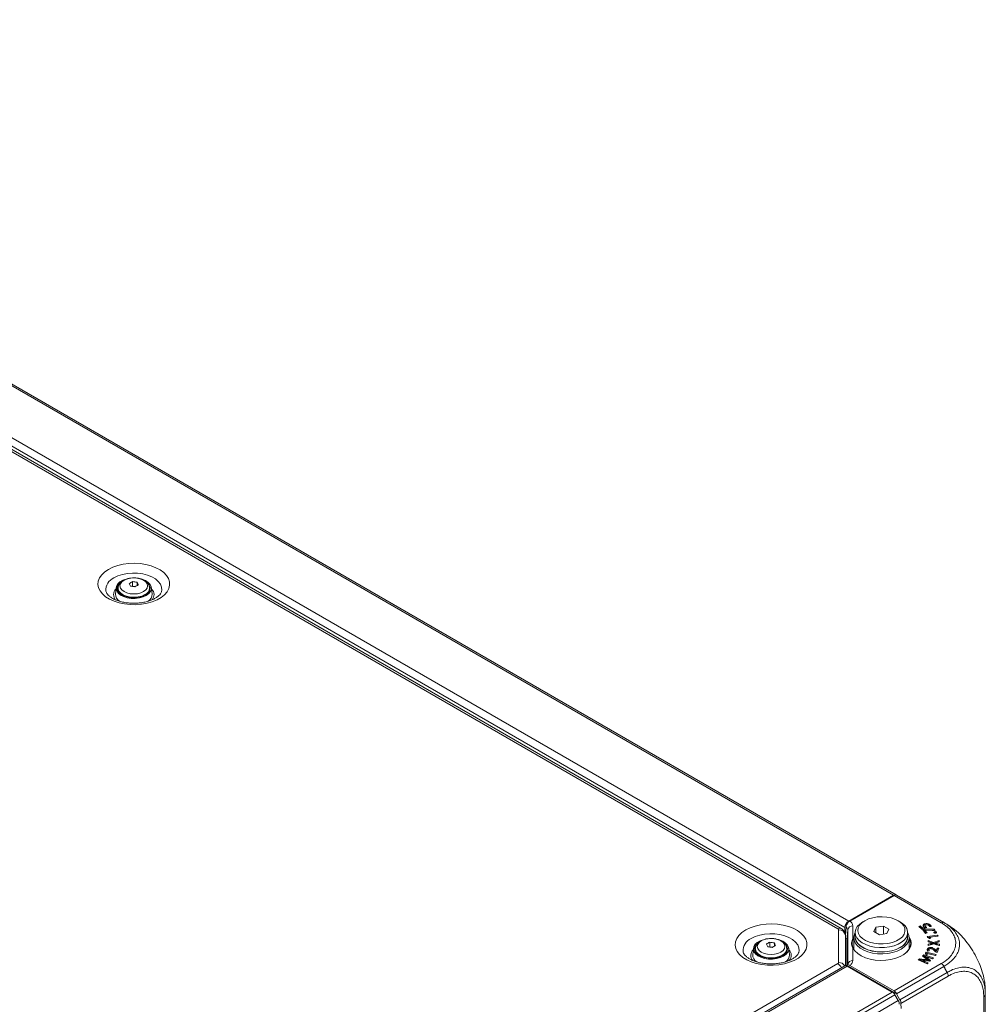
# Model space of a CAD drawing. Header units: millimetres. Extents: x 0 to 1118, y 0 to 864.
# Tile 70 of 256: x 266 to 358, y 180 to 274. Entities that reach past the tile are written whole.
import ezdxf

# ---------------------------------------------------------------- set-up
doc = ezdxf.new("R2010")
doc.units = ezdxf.units.MM

msp = doc.modelspace()

# ---------------------------------------------------------------- linework, layer by layer
at = {"color": 9, "linetype": 'Continuous', "lineweight": 0}
for p, q in [((204.9271, 274.0861), (349.3007, 190.7411)), ((200.3006, 271.007), (344.6741, 187.6619)), ((200.6542, 271.6194), (345.0277, 188.2743)), ((343.9912, 187.5358), (199.8699, 270.7352)), ((353.853, 188.1131), (349.3484, 190.7135)), ((349.5855, 190.7451), (349.586, 190.7454)), ((345.4308, 187.8122), (345.4308, 186.6375)), ((344.0644, 184.3286), (344.0644, 187.4337)), ((344.932, 187.4324), (344.8509, 186.4702)), ((344.932, 184.1419), (344.932, 187.4324)), ((345.4308, 185.6964), (345.4308, 184.5217)), ((352.8283, 186.029), (352.8272, 186.1322)), ((353.4552, 186.0183), (353.4562, 186.1215)), ((352.5281, 184.633), (352.5298, 184.7359)), ((249.1906, 129.4993), (343.9912, 184.2266)), ((344.8951, 183.9831), (250.1075, 129.2633)), ((349.586, 181.3494), (345.0146, 183.9884)), ((349.3484, 181.6204), (353.853, 184.2209)), ((354.1047, 183.958), (349.5966, 181.3555)), ((352.2638, 184.3386), (352.2651, 184.4417)), ((349.9044, 180.7867), (354.4082, 183.3867)), ((354.5114, 183.0381), (350.0123, 180.4408)), ((354.1988, 183.7495), (354.4082, 183.3868)), ((342.0371, 177.3997), (349.1681, 181.5163)), ((349.4344, 181.2618), (342.2871, 177.1358)), ((357.9009, 178.7744), (357.9009, 181.0807)), ((342.7032, 176.6296), (349.752, 180.6987))]:
    msp.add_line(p, q, dxfattribs=at)
at = {"color": 7, "linetype": 'Continuous', "lineweight": 15}
for p, q in [((205.1771, 274.1109), (349.5507, 190.7658)), ((344.3162, 187.5679), (200.1948, 270.7674)), ((276.791, 220.6029), (276.791, 220.1748)), ((277.2232, 220.536), (277.2232, 220.2246)), ((275.2222, 220.0235), (275.1598, 219.4133)), ((275.4068, 219.9757), (275.4068, 219.8028)), ((275.4068, 219.8028), (275.4306, 219.6492)), ((276.791, 220.1748), (276.7497, 220.151)), ((277.0671, 220.1321), (276.791, 220.1748)), ((278.4068, 219.8028), (278.4068, 219.9757)), ((278.4068, 219.8351), (278.4416, 219.762)), ((278.6538, 219.4133), (278.5914, 220.0235)), ((349.3007, 190.7411), (345.0277, 188.2743)), ((345.1322, 188.2796), (349.3484, 190.7135)), ((349.5755, 190.7515), (349.5507, 190.7658)), ((349.5735, 190.7503), (349.5755, 190.7515)), ((349.5755, 190.7515), (349.586, 190.7454)), ((349.586, 190.7454), (349.5966, 190.7393)), ((349.5966, 190.7393), (354.1047, 188.1368)), ((344.6741, 187.6619), (344.6741, 187.1401)), ((344.7727, 187.6988), (344.7144, 186.8875)), ((346.5566, 188.3101), (346.3798, 188.208)), ((347.6251, 187.6936), (347.4337, 187.2813)), ((348.3391, 187.804), (347.6251, 187.6936)), ((347.6296, 187.1682), (347.6251, 187.6936)), ((348.3367, 187.0384), (348.3391, 187.804)), ((348.8619, 187.5022), (348.3391, 187.804)), ((349.9159, 188.208), (349.7391, 188.3101)), ((351.8421, 187.8178), (351.7096, 187.766)), ((351.7096, 187.766), (352.005, 187.5142)), ((351.8415, 187.714), (351.7929, 187.695)), ((351.8415, 187.714), (351.8421, 187.8178)), ((352.0579, 187.5295), (351.8415, 187.714)), ((352.0619, 187.6304), (351.8421, 187.8178)), ((352.005, 187.5142), (352.4688, 187.6484)), ((352.0611, 187.5304), (352.0619, 187.6304)), ((352.2473, 187.6821), (352.0619, 187.6304)), ((352.2506, 187.5853), (352.2473, 187.6821)), ((352.2586, 187.8999), (352.2574, 188.003)), ((352.3024, 187.8262), (352.3003, 187.7241)), ((352.3811, 187.6231), (352.3827, 187.7121)), ((352.7399, 187.7434), (352.8826, 187.7719)), ((352.779, 187.8172), (352.7808, 187.92)), ((352.8315, 187.7617), (352.779, 187.8172)), ((354.1048, 188.1368), (354.1665, 188.097)), ((354.1987, 188.0825), (354.4082, 187.9616)), ((344.7144, 184.0304), (344.7144, 186.903)), ((344.7144, 186.7169), (344.7159, 186.7177)), ((345.4308, 186.6375), (345.5103, 186.7697)), ((345.5103, 186.6461), (345.4787, 186.5891)), ((345.5103, 186.6773), (345.5103, 185.6076)), ((345.6478, 187.1876), (345.6478, 186.7794)), ((347.4337, 187.2813), (347.9565, 186.9795)), ((347.9565, 186.9795), (348.6706, 187.09)), ((348.6706, 187.09), (348.8619, 187.5022)), ((350.6478, 186.7794), (350.6478, 187.1876)), ((350.7853, 185.6076), (350.7853, 186.6773)), ((352.1772, 187.494), (352.0653, 187.4633)), ((352.0653, 187.4633), (352.3593, 187.1059)), ((352.1777, 187.3907), (352.1347, 187.3789)), ((353.1712, 187.4909), (352.1772, 187.494)), ((352.1777, 187.3907), (352.1772, 187.494)), ((352.2978, 187.3903), (352.1777, 187.3907)), ((352.295, 187.2943), (352.2979, 187.3958)), ((352.4333, 187.1262), (352.295, 187.2943)), ((352.2979, 187.3958), (352.3008, 187.3966)), ((352.5038, 187.1455), (352.2979, 187.3958)), ((352.3008, 187.3966), (353.2587, 187.3845)), ((352.3593, 187.1059), (352.5038, 187.1455)), ((353.5024, 186.9483), (352.5085, 186.818)), ((352.5085, 186.818), (352.5443, 186.7271)), ((352.5443, 186.7271), (352.7184, 186.6033)), ((353.5007, 186.8448), (352.5535, 186.7206)), ((352.7169, 186.6341), (352.7196, 186.7352)), ((352.7182, 186.6308), (352.7169, 186.6341)), ((352.7182, 186.6308), (352.7203, 186.7335)), ((352.7466, 186.611), (352.7182, 186.6308)), ((352.7184, 186.6033), (352.8533, 186.6405)), ((352.7196, 186.7352), (353.5437, 186.8433)), ((352.7203, 186.7335), (352.7196, 186.7352)), ((352.8533, 186.6405), (352.7203, 186.7335)), ((353.1698, 187.3875), (352.9688, 187.3882)), ((353.1698, 187.3875), (353.1712, 187.4909)), ((353.1714, 187.3856), (353.1698, 187.3875)), ((353.2587, 187.3845), (353.1712, 187.4909)), ((353.235, 187.1596), (353.1907, 187.1451)), ((353.235, 187.1596), (353.2343, 187.2629)), ((353.3892, 187.1756), (353.3903, 187.2212)), ((353.3903, 187.2212), (353.3903, 187.2213)), ((353.5007, 186.8448), (353.5024, 186.9483)), ((353.5034, 186.838), (353.5007, 186.8448)), ((353.5437, 186.8433), (353.5024, 186.9483)), ((335.945, 185.6834), (335.8826, 185.0731)), ((337.5138, 185.8347), (337.4725, 185.8108)), ((337.5138, 186.2627), (337.5138, 185.8347)), ((337.7899, 185.792), (337.5138, 185.8347)), ((337.946, 186.1959), (337.946, 185.8844)), ((339.3766, 185.0731), (339.3142, 185.6834)), ((344.8509, 184.0724), (344.8509, 186.4702)), ((345.5103, 185.8392), (345.45, 185.7131)), ((353.1242, 186.2482), (352.6066, 186.425)), ((352.6066, 186.425), (352.6078, 186.2973)), ((352.6088, 186.3207), (352.6066, 186.425)), ((352.6078, 186.2973), (352.8263, 186.2328)), ((352.6088, 186.3207), (352.609, 186.2969)), ((353.1242, 186.1446), (352.6088, 186.3207)), ((352.8272, 186.1322), (352.6099, 186.0656)), ((352.6099, 186.0656), (352.611, 185.9379)), ((352.612, 185.9627), (352.6099, 186.0656)), ((352.611, 185.9379), (353.1316, 186.1133)), ((352.8283, 186.029), (352.612, 185.9627)), ((352.612, 185.9627), (352.6123, 185.9383)), ((352.9, 185.6572), (352.9005, 185.7605)), ((353.0039, 186.1853), (353.004, 186.1835)), ((353.0062, 186.0807), (353.004, 186.1835)), ((353.6635, 186.4354), (353.1242, 186.2482)), ((353.6613, 186.3311), (353.1242, 186.1446)), ((353.1242, 186.1446), (353.1242, 186.2482)), ((353.1316, 186.1133), (353.668, 185.9338)), ((353.2543, 186.0776), (353.2565, 186.1789)), ((353.2543, 186.0731), (353.2565, 186.176)), ((353.2543, 186.0731), (353.2543, 186.0776)), ((353.2565, 186.176), (353.2565, 186.1789)), ((353.4602, 185.7046), (353.3718, 185.4684)), ((353.4551, 186.2399), (353.6647, 186.3068)), ((353.6647, 185.9586), (353.4552, 186.0183)), ((353.6669, 186.0615), (353.4562, 186.1215)), ((353.6166, 185.6851), (353.4602, 185.7046)), ((353.4619, 185.6011), (353.4602, 185.7046)), ((353.4704, 185.2949), (353.6166, 185.6851)), ((353.6613, 186.3311), (353.6635, 186.4354)), ((353.6616, 186.3058), (353.6613, 186.3311)), ((353.6647, 186.3068), (353.6635, 186.4354)), ((353.6647, 185.9586), (353.6669, 186.0615)), ((353.6649, 185.9349), (353.6647, 185.9586)), ((353.668, 185.9338), (353.6669, 186.0615)), ((336.1296, 185.6356), (336.1296, 185.4627)), ((336.1296, 185.4627), (336.1534, 185.309)), ((339.1296, 185.4627), (339.1296, 185.6356)), ((339.1296, 185.4949), (339.1644, 185.4218)), ((352.1861, 185.0573), (352.0532, 184.9345)), ((352.0532, 184.9345), (352.335, 184.7335)), ((352.1869, 184.9535), (352.117, 184.889)), ((353.1149, 184.7639), (352.1861, 185.0573)), ((352.1869, 184.9535), (352.1861, 185.0573)), ((353.0314, 184.6868), (352.1869, 184.9535)), ((352.2503, 184.8187), (352.2531, 184.921)), ((352.2531, 184.921), (352.2557, 184.9233)), ((352.4023, 185.3129), (352.3447, 185.2258)), ((352.3447, 185.2258), (352.3706, 185.067)), ((352.4036, 185.2092), (352.3585, 185.1411)), ((352.3706, 185.067), (352.5185, 185.0548)), ((353.3544, 185.103), (352.4023, 185.3129)), ((352.4036, 185.2092), (352.4023, 185.3129)), ((353.2947, 185.0128), (352.4036, 185.2092)), ((352.495, 185.0729), (352.4972, 185.1748)), ((352.4979, 185.0565), (352.495, 185.0729)), ((352.4972, 185.1748), (352.4983, 185.1765)), ((352.5185, 185.0548), (352.4972, 185.1748)), ((352.4983, 185.1765), (353.2878, 185.0024)), ((352.5298, 185.5065), (352.5276, 185.6088)), ((352.8367, 184.5206), (352.5298, 184.7359)), ((352.564, 185.4192), (352.7093, 185.4344)), ((352.6386, 184.7936), (353.0152, 184.6718)), ((352.6671, 185.5207), (352.6652, 185.4298)), ((353.0152, 184.6718), (353.1149, 184.7639)), ((353.2721, 185.3909), (353.3555, 185.3093)), ((353.2878, 185.0024), (353.3544, 185.103)), ((353.3106, 185.4259), (353.3125, 185.5286)), ((353.3673, 185.3656), (353.3106, 185.4259)), ((353.3687, 185.4688), (353.3125, 185.5286)), ((353.3555, 185.3093), (353.4704, 185.2949)), ((353.3673, 185.3656), (353.3687, 185.4688)), ((353.3734, 185.3648), (353.3673, 185.3656)), ((353.3718, 185.4684), (353.3687, 185.4688)), ((353.3734, 185.3648), (353.3718, 185.4684)), ((353.4619, 185.6011), (353.3734, 185.3648)), ((353.5796, 185.5864), (353.4619, 185.6011)), ((344.6469, 184.0089), (249.8557, 129.287)), ((344.8951, 183.9831), (349.1681, 181.5163)), ((345.0041, 183.9823), (344.9983, 183.9235)), ((345.0146, 183.9884), (345.0041, 183.9823)), ((349.5755, 181.3433), (345.0041, 183.9823)), ((345.0146, 183.9884), (345.0252, 183.9945)), ((349.5966, 181.3555), (345.0252, 183.9945)), ((345.1322, 184.0543), (349.3484, 181.6204)), ((351.7931, 184.6942), (351.6585, 184.5698)), ((351.6585, 184.5698), (352.5174, 184.2119)), ((351.7941, 184.5907), (351.7364, 184.5373)), ((352.2266, 184.6317), (351.7931, 184.6942)), ((351.7941, 184.5907), (351.7931, 184.6942)), ((351.8931, 184.5764), (351.7941, 184.5907)), ((351.8906, 184.486), (351.8935, 184.5885)), ((351.8935, 184.5885), (351.895, 184.5902)), ((352.226, 184.5284), (352.2266, 184.6317)), ((352.5351, 184.2283), (352.2638, 184.3386)), ((352.613, 184.3002), (352.2651, 184.4417)), ((352.2999, 184.5165), (352.7577, 184.4476)), ((352.5174, 184.2119), (352.613, 184.3002)), ((352.7727, 184.4614), (352.5281, 184.633)), ((352.5918, 184.5692), (352.5893, 184.5671)), ((352.5901, 184.4728), (352.5893, 184.5671)), ((352.5944, 184.4722), (352.5918, 184.5692)), ((352.7577, 184.4476), (352.8367, 184.5206)), ((349.1681, 181.5163), (349.1887, 181.5283)), ((349.4344, 181.2618), (349.752, 180.6987)), ((349.586, 181.3494), (349.5755, 181.3433)), ((349.5755, 181.3433), (349.9044, 180.7867)), ((349.5966, 181.3555), (349.586, 181.3494)), ((358.0473, 181.6585), (358.0473, 181.2852)), ((358.0473, 181.2852), (358.0473, 178.9785)), ((350.0197, 179.9508), (350.0123, 180.4408))]:
    msp.add_line(p, q, dxfattribs=at)
at = {"color": 9, "linetype": 'Continuous', "lineweight": 0, "flags": 128}
for points in [[(274.491, 221.7691), (274.9098, 221.9747), (275.3803, 222.1389), (275.8904, 222.2574), (276.4268, 222.3272), (276.9756, 222.3463), (277.5226, 222.3144), (278.0537, 222.2323), (278.5551, 222.102), (279.0138, 221.927), (279.418, 221.7118), (279.7571, 221.4619), (280.0223, 221.1839), (280.2069, 220.8849), (280.306, 220.5727), (280.3171, 220.2553), (280.2398, 219.9411), (280.0763, 219.638), (279.8306, 219.3541), (279.5092, 219.0965), (279.1204, 218.8721), (278.6743, 218.6865), (278.1824, 218.5447), (277.6575, 218.4503), (277.1131, 218.4057), (276.5634, 218.4121), (276.0225, 218.4693), (275.5046, 218.5759), (275.023, 218.729), (274.5902, 218.9248), (274.2174, 219.1581), (273.9142, 219.4229), (273.6885, 219.7123), (273.5462, 220.0189), (273.491, 220.3347), (273.5242, 220.6515), (273.645, 220.9612), (273.8503, 221.2556), (274.1347, 221.5273), (274.491, 221.7691)], [(275.0139, 220.9568), (275.3939, 221.139), (275.8255, 221.2778), (276.2939, 221.3684), (276.7832, 221.4078), (277.2766, 221.3947), (277.7575, 221.3294), (278.2094, 221.2142), (278.617, 221.053), (278.9663, 220.8514), (279.2455, 220.6161), (279.445, 220.3552), (279.5581, 220.0776), (279.581, 219.7927), (279.5621, 219.6676)], [(277.8387, 219.6491), (278.0482, 219.8067), (278.1798, 219.9902), (278.2247, 220.1871), (278.1798, 220.384), (278.0482, 220.5675), (277.8387, 220.7251), (277.5658, 220.846), (277.2479, 220.922), (276.9068, 220.9479), (276.5657, 220.922), (276.2478, 220.846), (275.9749, 220.7251), (275.7654, 220.5675), (275.6338, 220.384), (275.5889, 220.1871), (275.6338, 219.9902), (275.7654, 219.8067), (275.9749, 219.6491), (276.2478, 219.5282), (276.5657, 219.4522), (276.9068, 219.4263), (277.2479, 219.4522), (277.5658, 219.5282), (277.8387, 219.6491)], [(277.9675, 219.3634), (277.6704, 219.2304), (277.3253, 219.1442), (276.9539, 219.1102), (276.5796, 219.1307), (276.2258, 219.2042), (275.9148, 219.3262), (275.6662, 219.489), (275.4955, 219.6824), (275.4135, 219.8942), (275.407, 219.9888)], [(335.2137, 187.4289), (335.6326, 187.6345), (336.1031, 187.7988), (336.6132, 187.9173), (337.1496, 187.987), (337.6984, 188.0062), (338.2454, 187.9743), (338.7765, 187.8921), (339.2779, 187.7618), (339.7366, 187.5868), (340.1408, 187.3716), (340.4798, 187.1217), (340.7451, 186.8437), (340.9297, 186.5447), (341.0288, 186.2325), (341.0399, 185.9152), (340.9626, 185.6009), (340.7991, 185.2979), (340.5534, 185.0139), (340.232, 184.7564), (339.8432, 184.5319), (339.3971, 184.3464), (338.9052, 184.2046), (338.3803, 184.1101), (337.8359, 184.0655), (337.2862, 184.0719), (336.7453, 184.1291), (336.2274, 184.2357), (335.7458, 184.3888), (335.313, 184.5846), (334.9402, 184.8179), (334.637, 185.0827), (334.4113, 185.3721), (334.269, 185.6787), (334.2138, 185.9945), (334.247, 186.3114), (334.3678, 186.621), (334.5731, 186.9155), (334.8575, 187.1871), (335.2137, 187.4289)], [(335.7367, 186.6167), (336.1167, 186.7989), (336.5483, 186.9376), (337.0167, 187.0283), (337.506, 187.0677), (337.9994, 187.0545), (338.4803, 186.9892), (338.9322, 186.874), (339.3398, 186.7128), (339.6891, 186.5112), (339.9683, 186.2759), (340.1678, 186.015), (340.2809, 185.7374), (340.3037, 185.4525), (340.2849, 185.3274)], [(338.5615, 185.3089), (338.771, 185.4665), (338.9026, 185.65), (338.9475, 185.8469), (338.9026, 186.0438), (338.771, 186.2273), (338.5615, 186.3849), (338.2886, 186.5058), (337.9707, 186.5818), (337.6296, 186.6077), (337.2885, 186.5818), (336.9706, 186.5058), (336.6977, 186.3849), (336.4882, 186.2273), (336.3566, 186.0438), (336.3117, 185.8469), (336.3566, 185.65), (336.4882, 185.4665), (336.6977, 185.3089), (336.9706, 185.188), (337.2885, 185.112), (337.6296, 185.0861), (337.9707, 185.112), (338.2886, 185.188), (338.5615, 185.3089)], [(338.6903, 185.0233), (338.3932, 184.8902), (338.0481, 184.804), (337.6767, 184.7701), (337.3024, 184.7905), (336.9486, 184.864), (336.6376, 184.986), (336.389, 185.1488), (336.2183, 185.3422), (336.1363, 185.5541), (336.1298, 185.6486)]]:
    msp.add_lwpolyline(points, dxfattribs=at)
at = {"color": 7, "linetype": 'Continuous', "lineweight": 15, "flags": 128}
for points in [[(278.1, 219.2773), (277.7927, 219.137), (277.4376, 219.0414), (277.0539, 218.9957), (276.6622, 219.0023), (276.2838, 219.0608), (275.9389, 219.1682), (275.6462, 219.3185), (275.4215, 219.5038), (275.2768, 219.714), (275.22, 219.9378), (275.2542, 220.1631), (275.3774, 220.3779), (275.5831, 220.5704), (275.8602, 220.7303), (276.0529, 220.8064)], [(275.5065, 220.3823), (275.4031, 220.2366), (275.3347, 220.021), (275.3576, 219.8023), (275.4706, 219.593), (275.667, 219.4054), (275.9355, 219.2504), (276.2604, 219.137), (276.6229, 219.0718), (277.0019, 219.0586), (277.3754, 219.0981), (277.7216, 219.188), (278.0205, 219.3232)], [(277.6276, 220.847), (277.7077, 220.8236), (278.0286, 220.6939), (278.2891, 220.5249), (278.4751, 220.3258), (278.5765, 220.1073), (278.5879, 219.8812), (278.5086, 219.6597), (278.3431, 219.4547), (278.1, 219.2773)], [(275.372, 219.762), (275.4031, 219.8284), (275.4068, 219.8351)], [(278.383, 219.6492), (278.3883, 219.6674), (278.4068, 219.8028)], [(346.5568, 188.3102), (346.2691, 188.1066), (346.0583, 187.8736), (345.9331, 187.6209), (345.8985, 187.3589), (345.956, 187.0982), (346.1033, 186.8495), (346.3342, 186.623), (346.6394, 186.428), (347.0064, 186.2724), (347.4201, 186.1627), (347.8635, 186.1033), (348.3187, 186.0966), (348.7668, 186.143), (349.1895, 186.2405), (349.5697, 186.3851), (349.8916, 186.5709), (350.1421, 186.7904), (350.311, 187.0345), (350.3913, 187.2931), (350.3798, 187.5559), (350.2769, 187.8119), (350.0868, 188.0507), (349.8173, 188.2625), (349.4795, 188.4387), (349.0872, 188.572), (348.6564, 188.6571), (348.2048, 188.6903), (347.7509, 188.6703), (347.3132, 188.598), (346.9096, 188.4763), (346.5568, 188.3102)], [(349.9159, 188.208), (350.1492, 188.0525), (350.3965, 187.8182), (350.5626, 187.5612), (350.6414, 187.2906), (350.6301, 187.0163), (350.5291, 186.7482), (350.342, 186.496), (350.0756, 186.2688), (349.7395, 186.0747), (349.3459, 185.921), (348.909, 185.813), (348.4446, 185.7546), (347.9695, 185.7481), (347.5008, 185.7936), (347.0554, 185.8895), (346.6496, 186.0323), (346.2979, 186.2168), (346.0131, 186.4365), (345.8054, 186.6833), (345.6824, 186.9483), (345.6485, 187.222), (345.7049, 187.4944), (345.8497, 187.7558), (346.0774, 187.9966), (346.38, 188.2082), (346.38, 188.2082)], [(350.7795, 186.7781), (350.8063, 186.7381), (350.9396, 186.4571), (350.9844, 186.167), (350.9396, 185.8768), (350.8063, 185.5958), (350.5889, 185.3329), (350.2943, 185.0964), (349.9318, 184.8938), (349.5127, 184.7314), (349.0505, 184.6145), (348.5597, 184.5468), (348.0559, 184.5303), (347.555, 184.5656), (347.0729, 184.6515), (346.6247, 184.7855), (346.2248, 184.9631), (345.8857, 185.1789), (345.6182, 185.4259), (345.4308, 185.6964), (345.4308, 185.6964)], [(350.0128, 185.6007), (349.6384, 185.4212), (349.2131, 185.2844), (348.7517, 185.1952), (348.2696, 185.1563), (347.7834, 185.1693), (347.3096, 185.2336), (346.8644, 185.3471), (346.4628, 185.5059), (346.1187, 185.7046), (345.8436, 185.9364), (345.647, 186.1934), (345.5356, 186.4669), (345.5131, 186.7476), (345.5804, 187.0259), (345.6552, 187.175)], [(345.6478, 186.9239), (345.6417, 186.6759), (345.7209, 186.404), (345.8878, 186.1456), (346.1364, 185.9102), (346.4577, 185.7061), (346.8401, 185.5409), (347.2698, 185.4204), (347.7312, 185.349), (348.2076, 185.3293), (348.6819, 185.3621), (349.1369, 185.446), (349.5561, 185.5782), (349.9244, 185.7538)], [(345.6478, 186.7794), (345.6542, 186.6764), (345.733, 186.4058), (345.8991, 186.1488), (346.1465, 185.9145), (346.4662, 185.7115), (346.8466, 185.547), (347.2741, 185.4271), (347.7332, 185.3561), (348.2073, 185.3366), (348.6792, 185.3691), (349.1319, 185.4527), (349.5491, 185.5842), (349.9156, 185.7589)], [(350.6478, 187.1625), (350.6486, 187.1612), (350.76, 186.8877), (350.7825, 186.607), (350.7153, 186.3287), (350.5606, 186.0623), (350.3237, 185.8168), (350.0128, 185.6007)], [(350.2441, 185.067), (350.2565, 185.0752), (350.5459, 185.3075), (350.7595, 185.5658), (350.8904, 185.8418), (350.9344, 186.1269), (350.8904, 186.4119), (350.7853, 186.6461)], [(338.8228, 184.9371), (338.5155, 184.7968), (338.1604, 184.7013), (337.7767, 184.6555), (337.385, 184.6621), (337.0066, 184.7206), (336.6617, 184.828), (336.369, 184.9784), (336.1443, 185.1636), (335.9996, 185.3738), (335.9428, 185.5976), (335.977, 185.823), (336.1002, 186.0377), (336.3059, 186.2302), (336.5829, 186.3901), (336.7757, 186.4662)], [(336.2293, 186.0422), (336.1259, 185.8965), (336.0575, 185.6809), (336.0804, 185.4621), (336.1934, 185.2528), (336.3898, 185.0652), (336.6583, 184.9103), (336.9832, 184.7969), (337.3457, 184.7316), (337.7247, 184.7184), (338.0982, 184.7579), (338.4444, 184.8479), (338.7433, 184.9831)], [(338.3504, 186.5068), (338.4305, 186.4835), (338.7514, 186.3537), (339.0119, 186.1847), (339.1979, 185.9857), (339.2993, 185.7672), (339.3107, 185.5411), (339.2314, 185.3196), (339.0659, 185.1146), (338.8228, 184.9371)], [(350.8433, 185.7188), (350.8182, 185.7754), (350.7853, 185.8392)], [(336.0948, 185.4218), (336.1259, 185.4882), (336.1296, 185.4949)], [(339.1078, 185.3157), (339.1111, 185.3272), (339.1296, 185.4627)]]:
    msp.add_lwpolyline(points, dxfattribs=at)
at = {"color": 9, "linetype": 'Continuous', "lineweight": 0}
for centre, radius, start, end in [((275.5168, 219.7862), 1.2741, 113.249854, 184.147556), ((275.7306, 219.3547), 0.7493, 134.132644, 222.773279), ((277.6874, 220.0278), 0.721, 292.853798, 356.117577), ((278.1017, 219.3557), 0.7356, 317.81256, 46.852981), ((344.1798, 187.2877), 0.3116, 64.023173, 127.255441), ((343.9393, 187.4212), 0.1257, 5.694799, 65.625342), ((345.393, 187.3444), 0.4693, 85.383296, 169.190652), ((336.2396, 185.446), 1.2741, 113.249854, 184.147556), ((344.1186, 186.8366), 0.5995, 6.35134, 95.182578), ((345.4236, 186.5825), 0.0555, 6.851903, 82.524885), ((345.4407, 185.6559), 0.0416, 39.581572, 103.738178), ((336.4534, 185.0145), 0.7493, 134.132644, 222.773279), ((338.4102, 185.6877), 0.721, 292.853798, 356.117577), ((338.8245, 185.0156), 0.7356, 317.81256, 46.852981), ((343.9393, 184.3411), 0.1257, 294.374658, 354.305201), ((343.4675, 183.403), 0.976, 26.18066, 57.547733), ((344.0917, 183.6627), 0.6665, 31.867972, 92.348934), ((345.393, 184.0539), 0.4693, 85.383296, 169.190652)]:
    msp.add_arc(centre, radius, start, end, dxfattribs=at)
at = {"color": 7, "linetype": 'Continuous', "lineweight": 15}
for centre, radius, start, end in [((278.4587, 217.3486), 3.6567, 117.134041, 122.860582), ((272.6713, 218.5033), 4.2591, 23.047935, 26.748988), ((276.3058, 216.0357), 4.5929, 78.478035, 83.935888), ((273.4199, 218.6191), 4.2591, 23.047935, 26.748988), ((277.7925, 219.9527), 0.6695, 289.914327, 43.217487), ((275.9496, 219.3986), 0.7899, 178.935165, 238.519003), ((276.1052, 215.6036), 4.5929, 78.478035, 83.935888), ((279.0067, 217.0322), 3.6567, 117.134041, 122.860582), ((277.8677, 219.3976), 0.7862, 302.169414, 1.139895), ((349.4471, 190.5366), 0.2515, 65.686048, 125.618173), ((345.4418, 187.627), 0.7684, 122.605478, 177.394522), ((349.446, 186.8687), 1.2051, 292.93118, 355.748679), ((349.4849, 186.8342), 1.1664, 292.137421, 4.411799), ((339.1815, 183.0084), 3.6567, 117.134041, 122.860582), ((333.3941, 184.1631), 4.2591, 23.047935, 26.748988), ((336.828, 181.2634), 4.5929, 78.478035, 83.935888), ((337.0286, 181.6956), 4.5929, 78.478035, 83.935888), ((339.7295, 182.6921), 3.6567, 117.134041, 122.860582), ((334.1427, 184.2789), 4.2591, 23.047935, 26.748988), ((338.5153, 185.6125), 0.6695, 289.914327, 43.217487), ((336.6724, 185.0584), 0.7899, 178.935165, 238.519003), ((338.5905, 185.0575), 0.7862, 302.169414, 1.139895)]:
    msp.add_arc(centre, radius, start, end, dxfattribs=at)
for centre, major_axis, ratio, start_param, end_param in [((349.3422, 190.3088), (0.2564, 0.4293), 0.56722, 0.0083474, 0.7937456), ((344.9013, 183.5784), (-0.2564, 0.4293), 0.56722, 5.4894397, 6.2747566), ((349.1887, 181.12), (-0.2435, 0.4367), 0.5672184, 4.7208975, 5.5062957), ((349.3422, 181.2086), (-0.2433, 0.4369), 0.587367, 4.7215083, 5.5069065), ((349.5063, 180.5569), (-0.2435, 0.4367), 0.5672184, 3.9354993, 4.7208975), ((349.6587, 180.6449), (-0.2564, 0.4293), 0.56722, 3.9186434, 4.7040416)]:
    msp.add_ellipse(centre, major_axis=major_axis, ratio=ratio, start_param=start_param, end_param=end_param, dxfattribs=at)
for points, knots in [([(276.6184, 220.9384), (276.6086, 220.9378), (276.4839, 220.9308), (276.2555, 220.8705), (275.9548, 220.7554), (275.7108, 220.5937), (275.536, 220.4023), (275.4288, 220.1999), (275.4164, 220.0586), (275.4107, 219.9934)], [0, 0, 0, 0, 0.01520438, 0.19235851, 0.37152903, 0.55387456, 0.71606723, 0.86898619, 1, 1, 1, 1]), ([(278.4023, 219.9803), (278.3977, 220.0487), (278.3877, 220.1938), (278.2804, 220.3978), (278.1134, 220.5834), (277.884, 220.7398), (277.5998, 220.861), (277.2758, 220.937), (276.9404, 220.9679), (276.7225, 220.9479), (276.6184, 220.9384)], [0, 0, 0, 0, 0.1050295, 0.222658, 0.3436425, 0.4721317, 0.6063343, 0.7417429, 0.8767079, 1, 1, 1, 1]), ([(279.5586, 219.6715), (279.5521, 219.6421), (279.5373, 219.5752), (279.458, 219.4397), (279.3131, 219.2748), (279.0978, 219.1023), (278.8124, 218.936), (278.4698, 218.7899), (278.0787, 218.6716), (277.65, 218.5871), (277.1966, 218.5409), (276.7328, 218.5357), (276.2738, 218.5719), (275.8348, 218.6479), (275.4303, 218.7597), (275.0735, 218.901), (274.7751, 219.0634), (274.5432, 219.2358), (274.3797, 219.4057), (274.2864, 219.5586), (274.2499, 219.6461), (274.2484, 219.6844), (274.2484, 219.6859)], [0, 0, 0, 0, 0.0409737, 0.093052, 0.1429093, 0.1959644, 0.2485948, 0.3014232, 0.3547971, 0.4087212, 0.4630633, 0.5176443, 0.5722707, 0.62669, 0.6807005, 0.7341263, 0.786849, 0.8389047, 0.8906893, 0.9429559, 0.997764, 1, 1, 1, 1]), ([(344.7144, 186.903), (344.7071, 186.9815), (344.693, 187.1331), (344.5884, 187.3312), (344.4591, 187.4756), (344.3587, 187.5405), (344.3162, 187.5679)], [0, 0, 0, 0, 0.288822, 0.5573474, 0.8125934, 1, 1, 1, 1]), ([(344.7727, 187.6988), (344.78, 187.7475), (344.7945, 187.8447), (344.864, 187.9994), (344.9599, 188.1385), (345.0553, 188.231), (345.1136, 188.2678), (345.1322, 188.2796)], [0, 0, 0, 0, 0.2229665, 0.4459065, 0.6696214, 0.8946172, 1, 1, 1, 1]), ([(352.2574, 188.003), (352.2373, 187.9943), (352.1914, 187.9743), (352.1397, 187.931), (352.1178, 187.8878), (352.1178, 187.8625), (352.1178, 187.8556)], [0, 0, 0, 0, 0.247593, 0.5662847, 0.8817412, 1, 1, 1, 1]), ([(352.1178, 187.8556), (352.1196, 187.8421), (352.1232, 187.8152), (352.1494, 187.7672), (352.1817, 187.7357), (352.202, 187.7158)], [0, 0, 0, 0, 0.2692177, 0.5387715, 1, 1, 1, 1]), ([(352.2586, 187.8999), (352.2388, 187.8911), (352.1937, 187.8711), (352.1475, 187.8364), (352.1371, 187.8095), (352.1336, 187.8006)], [0, 0, 0, 0, 0.3447077, 0.7851297, 1, 1, 1, 1]), ([(352.202, 187.7158), (352.2056, 187.7129), (352.2127, 187.707), (352.2273, 187.6956), (352.2393, 187.6875), (352.2473, 187.6821)], [0, 0, 0, 0, 0.2502899, 0.5006072, 1, 1, 1, 1]), ([(352.7808, 187.92), (352.7351, 187.9518), (352.663, 188.002), (352.5186, 188.0351), (352.3963, 188.0388), (352.3087, 188.0214), (352.2666, 188.0063), (352.2574, 188.003)], [0, 0, 0, 0, 0.3488531, 0.550932, 0.7533311, 0.9463329, 1, 1, 1, 1]), ([(352.4549, 187.9295), (352.4352, 187.9306), (352.3768, 187.9339), (352.3097, 187.918), (352.2678, 187.9032), (352.2586, 187.8999)], [0, 0, 0, 0, 0.2852346, 0.8442671, 1, 1, 1, 1]), ([(352.3809, 187.6093), (352.3525, 187.6349), (352.3128, 187.6707), (352.3034, 187.7123), (352.3007, 187.7241)], [0, 0, 0, 0, 0.7146347, 1, 1, 1, 1]), ([(352.3827, 187.7121), (352.3555, 187.7376), (352.3169, 187.7738), (352.2988, 187.8279), (352.3076, 187.8648), (352.3376, 187.8947), (352.3668, 187.9074), (352.3798, 187.9131)], [0, 0, 0, 0, 0.3934046, 0.5567871, 0.7212922, 0.8762227, 1, 1, 1, 1]), ([(352.3798, 187.9131), (352.4017, 187.9197), (352.4392, 187.9311), (352.5004, 187.9321), (352.5596, 187.9209), (352.616, 187.8998), (352.6453, 187.8776), (352.6582, 187.8678)], [0, 0, 0, 0, 0.22660276, 0.3896557, 0.55248466, 0.80170684, 1, 1, 1, 1]), ([(352.4688, 187.6484), (352.4609, 187.6534), (352.4451, 187.6634), (352.416, 187.6845), (352.396, 187.7011), (352.3827, 187.7121)], [0, 0, 0, 0, 0.2511466, 0.5023637, 1, 1, 1, 1]), ([(352.779, 187.8172), (352.7346, 187.8502), (352.674, 187.8951), (352.5832, 187.9134), (352.5589, 187.9182)], [0, 0, 0, 0, 0.7332638, 1, 1, 1, 1]), ([(352.6582, 187.8678), (352.6712, 187.8554), (352.6977, 187.8303), (352.7253, 187.7882), (352.735, 187.7584), (352.7399, 187.7434)], [0, 0, 0, 0, 0.3235218, 0.6578603, 1, 1, 1, 1]), ([(352.8826, 187.7719), (352.8787, 187.7857), (352.8708, 187.8133), (352.8392, 187.864), (352.8038, 187.898), (352.7808, 187.92)], [0, 0, 0, 0, 0.2608508, 0.52127, 1, 1, 1, 1]), ([(354.1048, 188.1368), (354.1136, 188.1317), (354.143, 188.1147), (354.1751, 188.0961), (354.1951, 188.0846), (354.1982, 188.0828), (354.1986, 188.0826), (354.1986, 188.0826)], [0, 0, 0, 0, 0.2452024, 0.8175352, 0.9606824, 0.9921507, 1, 1, 1, 1]), ([(354.4932, 187.9095), (354.4848, 187.913), (354.4727, 187.9181), (354.449, 187.9166), (354.4418, 187.9162)], [0, 0, 0, 0, 0.6956457, 1, 1, 1, 1]), ([(358.0472, 181.6584), (358.0435, 181.801), (358.0335, 182.1841), (357.9288, 182.8549), (357.7075, 183.6521), (357.3866, 184.4612), (356.9751, 185.262), (356.4808, 186.0267), (355.9174, 186.7248), (355.2559, 187.395), (354.7632, 187.7213), (354.4887, 187.9031)], [0, 0, 0, 0, 0.064805, 0.174064, 0.286612, 0.3956896, 0.5080602, 0.6251273, 0.7376887, 0.8538589, 1, 1, 1, 1]), ([(337.3412, 186.5982), (337.3314, 186.5977), (337.2067, 186.5906), (336.9783, 186.5304), (336.6776, 186.4152), (336.4336, 186.2536), (336.2588, 186.0622), (336.1516, 185.8598), (336.1392, 185.7185), (336.1335, 185.6533)], [0, 0, 0, 0, 0.01520438, 0.19235851, 0.37152903, 0.55387456, 0.71606723, 0.86898619, 1, 1, 1, 1]), ([(339.1251, 185.6401), (339.1204, 185.7086), (339.1105, 185.8536), (339.0032, 186.0576), (338.8362, 186.2432), (338.6068, 186.3997), (338.3226, 186.5208), (337.9986, 186.5968), (337.6632, 186.6277), (337.4453, 186.6078), (337.3412, 186.5982)], [0, 0, 0, 0, 0.1050295, 0.222658, 0.3436425, 0.4721317, 0.6063343, 0.7417429, 0.8767079, 1, 1, 1, 1]), ([(344.8509, 186.4702), (344.8446, 186.5155), (344.8322, 186.6041), (344.7541, 186.6804), (344.7159, 186.7177)], [0, 0, 0, 0, 0.5120471, 1, 1, 1, 1]), ([(345.4308, 185.6964), (345.3907, 185.7771), (345.3093, 185.941), (345.2764, 186.254), (345.3721, 186.4918), (345.4308, 186.6375)], [0, 0, 0, 0, 0.272729, 0.5542341, 1, 1, 1, 1]), ([(345.4787, 186.5891), (345.4486, 186.5203), (345.3878, 186.3816), (345.3537, 186.1465), (345.3693, 185.9095), (345.4419, 185.7469), (345.4787, 185.6646)], [0, 0, 0, 0, 0.2212025, 0.4462055, 0.7194534, 1, 1, 1, 1]), ([(353.2343, 187.2629), (353.2181, 187.2586), (353.1904, 187.2513), (353.162, 187.2321), (353.1488, 187.2117), (353.1479, 187.1917), (353.1536, 187.1797), (353.1562, 187.1744)], [0, 0, 0, 0, 0.2740763, 0.4695871, 0.6658472, 0.8514987, 1, 1, 1, 1]), ([(353.1562, 187.1744), (353.1642, 187.1648), (353.1778, 187.1487), (353.2141, 187.1339), (353.2508, 187.1276), (353.2847, 187.1283), (353.3047, 187.1316), (353.3123, 187.1328)], [0, 0, 0, 0, 0.28373686, 0.47936417, 0.67497614, 0.87626559, 1, 1, 1, 1]), ([(353.3903, 187.2213), (353.3835, 187.2298), (353.3716, 187.2446), (353.3398, 187.2598), (353.3042, 187.2674), (353.2676, 187.2682), (353.2446, 187.2645), (353.2343, 187.2629)], [0, 0, 0, 0, 0.24964704, 0.43883729, 0.62775809, 0.83382104, 1, 1, 1, 1]), ([(353.3556, 187.147), (353.3494, 187.1503), (353.3346, 187.1581), (353.3022, 187.1641), (353.2669, 187.1647), (353.2447, 187.1612), (353.235, 187.1596)], [0, 0, 0, 0, 0.1913678, 0.4652433, 0.7673798, 1, 1, 1, 1]), ([(353.3123, 187.1328), (353.3282, 187.1371), (353.3561, 187.1445), (353.3842, 187.1642), (353.3982, 187.1854), (353.3977, 187.2052), (353.3924, 187.2167), (353.3903, 187.2212)], [0, 0, 0, 0, 0.27109458, 0.47405431, 0.6772857, 0.87404945, 1, 1, 1, 1]), ([(352.9005, 185.7605), (352.8567, 185.7634), (352.7742, 185.7687), (352.6629, 185.7422), (352.5807, 185.6948), (352.545, 185.6468), (352.531, 185.6161), (352.5276, 185.6088)], [0, 0, 0, 0, 0.254989, 0.4802614, 0.6776544, 0.9227771, 1, 1, 1, 1]), ([(352.9, 185.6572), (352.8566, 185.66), (352.7746, 185.6654), (352.6641, 185.6391), (352.5825, 185.592), (352.547, 185.5442), (352.5331, 185.5138), (352.5298, 185.5065)], [0, 0, 0, 0, 0.2547223, 0.4799481, 0.6772944, 0.9226686, 1, 1, 1, 1]), ([(352.6727, 185.5677), (352.6803, 185.5827), (352.6924, 185.6064), (352.7289, 185.6336), (352.7734, 185.6481), (352.8253, 185.6545), (352.8611, 185.651), (352.8781, 185.6494)], [0, 0, 0, 0, 0.2858471, 0.4510286, 0.6171853, 0.8186625, 1, 1, 1, 1]), ([(352.8263, 186.2328), (352.8487, 186.2263), (352.889, 186.2146), (352.9484, 186.1991), (352.9854, 186.1899), (353.0039, 186.1853)], [0, 0, 0, 0, 0.3832035, 0.6915286, 1, 1, 1, 1]), ([(353.004, 186.1835), (352.9815, 186.1772), (352.9406, 186.1658), (352.8816, 186.1487), (352.8454, 186.1377), (352.8272, 186.1322)], [0, 0, 0, 0, 0.379142, 0.6895422, 1, 1, 1, 1]), ([(353.0062, 186.0807), (352.9837, 186.0744), (352.9426, 186.0629), (352.8833, 186.0457), (352.8466, 186.0346), (352.8283, 186.029)], [0, 0, 0, 0, 0.37660994, 0.68827541, 1, 1, 1, 1]), ([(352.8781, 185.6494), (352.9083, 185.643), (352.9821, 185.6274), (353.0712, 185.5706), (353.1698, 185.4904), (353.234, 185.4279), (353.2721, 185.3909)], [0, 0, 0, 0, 0.15683597, 0.38221486, 0.63372067, 1, 1, 1, 1]), ([(353.3106, 185.4259), (353.2847, 185.4507), (353.233, 185.5003), (353.1426, 185.5694), (353.0363, 185.6306), (352.944, 185.6486), (352.9, 185.6572)], [0, 0, 0, 0, 0.2547076, 0.509676, 0.7664143, 1, 1, 1, 1]), ([(353.3125, 185.5286), (353.2866, 185.5534), (353.2349, 185.6029), (353.1445, 185.6721), (353.0379, 185.7336), (352.9451, 185.7518), (352.9005, 185.7605)], [0, 0, 0, 0, 0.2539302, 0.508119, 0.7640373, 1, 1, 1, 1]), ([(353.4552, 186.0183), (353.4329, 186.0248), (353.3887, 186.0377), (353.3222, 186.0567), (353.2769, 186.0676), (353.2543, 186.0731)], [0, 0, 0, 0, 0.337422, 0.6684837, 1, 1, 1, 1]), ([(353.2565, 186.1789), (353.2789, 186.1853), (353.3235, 186.1983), (353.3895, 186.2189), (353.4332, 186.2329), (353.4551, 186.2399)], [0, 0, 0, 0, 0.3333365, 0.6666277, 1, 1, 1, 1]), ([(353.4562, 186.1215), (353.4339, 186.128), (353.3898, 186.1408), (353.3238, 186.1597), (353.2789, 186.1706), (353.2565, 186.176)], [0, 0, 0, 0, 0.3394357, 0.6694961, 1, 1, 1, 1]), ([(340.2814, 185.3313), (340.2749, 185.3019), (340.2601, 185.235), (340.1808, 185.0995), (340.0359, 184.9346), (339.8206, 184.7621), (339.5352, 184.5958), (339.1926, 184.4497), (338.8015, 184.3314), (338.3728, 184.2469), (337.9194, 184.2008), (337.4556, 184.1955), (336.9966, 184.2317), (336.5576, 184.3077), (336.1531, 184.4195), (335.7963, 184.5609), (335.4979, 184.7232), (335.266, 184.8956), (335.1025, 185.0655), (335.0092, 185.2184), (334.9727, 185.3059), (334.9712, 185.3443), (334.9712, 185.3458)], [0, 0, 0, 0, 0.0409737, 0.093052, 0.1429093, 0.1959644, 0.2485948, 0.3014232, 0.3547971, 0.4087212, 0.4630633, 0.5176443, 0.5722707, 0.62669, 0.6807005, 0.7341263, 0.786849, 0.8389047, 0.8906893, 0.9429559, 0.997764, 1, 1, 1, 1]), ([(352.5281, 184.633), (352.4966, 184.6554), (352.4361, 184.6983), (352.3434, 184.7603), (352.2814, 184.7992), (352.2503, 184.8187)], [0, 0, 0, 0, 0.3528751, 0.6763398, 1, 1, 1, 1]), ([(352.5298, 184.7359), (352.4982, 184.7583), (352.4379, 184.8011), (352.3456, 184.8628), (352.2839, 184.9016), (352.2531, 184.921)], [0, 0, 0, 0, 0.3541542, 0.6769804, 1, 1, 1, 1]), ([(352.2557, 184.9233), (352.2981, 184.9081), (352.3821, 184.8778), (352.5106, 184.8353), (352.5959, 184.8075), (352.6386, 184.7936)], [0, 0, 0, 0, 0.33781963, 0.66888192, 1, 1, 1, 1]), ([(352.335, 184.7335), (352.3674, 184.7115), (352.4249, 184.6724), (352.5113, 184.618), (352.5649, 184.5855), (352.5918, 184.5692)], [0, 0, 0, 0, 0.3913113, 0.6956005, 1, 1, 1, 1]), ([(352.5276, 185.6088), (352.5224, 185.5897), (352.5084, 185.539), (352.5232, 185.4729), (352.5548, 185.4314), (352.564, 185.4192)], [0, 0, 0, 0, 0.2988214, 0.7938796, 1, 1, 1, 1]), ([(352.7093, 185.4344), (352.6997, 185.4478), (352.6825, 185.4719), (352.6631, 185.5166), (352.669, 185.548), (352.6727, 185.5677)], [0, 0, 0, 0, 0.3171435, 0.5705001, 1, 1, 1, 1]), ([(345.1322, 184.0543), (345.092, 184.073), (345.0116, 184.1104), (344.9062, 184.098), (344.8373, 184.0605), (344.8187, 184.0149), (344.8147, 184.0049)], [0, 0, 0, 0, 0.3049845, 0.6099755, 0.9146864, 1, 1, 1, 1]), ([(344.9337, 184.134), (344.9339, 184.135), (344.9353, 184.142), (344.9277, 184.1162), (344.8766, 184.0809), (344.8578, 184.0678)], [0, 0, 0, 0, 0.0945936, 0.6656721, 1, 1, 1, 1]), ([(352.2638, 184.3386), (352.2227, 184.3551), (352.1402, 184.3881), (352.0158, 184.4372), (351.9324, 184.4698), (351.8906, 184.486)], [0, 0, 0, 0, 0.3317748, 0.6658829, 1, 1, 1, 1]), ([(352.2651, 184.4417), (352.224, 184.4582), (352.1418, 184.4911), (352.0179, 184.54), (351.935, 184.5723), (351.8935, 184.5885)], [0, 0, 0, 0, 0.3332064, 0.6665987, 1, 1, 1, 1]), ([(351.895, 184.5902), (351.9422, 184.5806), (352.0325, 184.5622), (352.1677, 184.5379), (352.2558, 184.5237), (352.2999, 184.5165)], [0, 0, 0, 0, 0.3533457, 0.6765681, 1, 1, 1, 1]), ([(352.5893, 184.5671), (352.542, 184.5763), (352.4583, 184.5927), (352.3372, 184.6139), (352.2635, 184.6257), (352.2266, 184.6317)], [0, 0, 0, 0, 0.3951441, 0.697506, 1, 1, 1, 1])]:
    msp.add_open_spline(points, degree=3, knots=knots, dxfattribs=at)
at = {"color": 9, "linetype": 'Continuous', "lineweight": 0}
for points, knots in [([(344.932, 187.4324), (344.9246, 187.4824), (344.9101, 187.5806), (344.8179, 187.6599), (344.7727, 187.6988)], [0, 0, 0, 0, 0.5093612, 1, 1, 1, 1]), ([(345.1322, 188.2796), (345.1404, 188.274), (345.238, 188.2066), (345.3895, 188.0555), (345.417, 187.8934), (345.4308, 187.8122)], [0, 0, 0, 0, 0.04345689, 0.52080526, 1, 1, 1, 1]), ([(353.853, 184.2209), (354.0947, 184.3818), (354.514, 184.661), (354.9101, 185.1367), (355.1651, 185.6216), (355.2562, 186.1294), (355.1815, 186.637), (354.979, 187.0958), (354.6416, 187.5269), (354.2519, 187.8661), (353.9596, 188.0471), (353.853, 188.1131)], [0, 0, 0, 0, 0.1476521, 0.2562048, 0.3647764, 0.4995885, 0.6089422, 0.7182918, 0.8277419, 0.9371756, 1, 1, 1, 1]), ([(354.1665, 188.097), (354.2597, 188.039), (354.5491, 187.8588), (354.9536, 187.5074), (355.32, 187.0426), (355.5459, 186.5436), (355.628, 185.9958), (355.5278, 185.4516), (355.2501, 184.9356), (354.8187, 184.431), (354.3647, 184.1302), (354.1048, 183.9579)], [0, 0, 0, 0, 0.0517699, 0.1609032, 0.2732843, 0.382305, 0.4945882, 0.6310144, 0.7392777, 0.8507027, 1, 1, 1, 1]), ([(345.4308, 184.5217), (345.4171, 184.4408), (345.3898, 184.2791), (345.2386, 184.1279), (345.1407, 184.0602), (345.1322, 184.0543)], [0, 0, 0, 0, 0.4773013, 0.9546063, 1, 1, 1, 1]), ([(354.1986, 183.7495), (354.1979, 183.7533), (354.1934, 183.7756), (354.162, 183.8463), (354.129, 183.9107), (354.1048, 183.9579)], [0, 0, 0, 0, 0.0512389, 0.3045526, 1, 1, 1, 1]), ([(354.4081, 183.3868), (354.5334, 183.4546), (354.8624, 183.6327), (355.392, 183.8217), (355.9686, 183.911), (356.5052, 183.8617), (356.9637, 183.683), (357.3552, 183.3819), (357.6725, 182.9678), (357.8942, 182.4545), (358.0242, 181.8876), (358.0395, 181.4873), (358.0472, 181.2851)], [0, 0, 0, 0, 0.0657965, 0.1727607, 0.2828934, 0.389757, 0.4997969, 0.5968708, 0.7039461, 0.8142113, 0.9061257, 1, 1, 1, 1]), ([(357.9007, 181.0807), (357.8935, 181.2666), (357.8791, 181.6385), (357.7602, 182.1594), (357.5539, 182.631), (357.2608, 183.0119), (356.897, 183.2909), (356.4703, 183.4602), (355.9726, 183.5145), (355.4313, 183.438), (354.9371, 183.2684), (354.6281, 183.1012), (354.5114, 183.038)], [0, 0, 0, 0, 0.0929147, 0.1858152, 0.2944776, 0.4031621, 0.5002013, 0.6086254, 0.7170441, 0.8255688, 0.9340808, 1, 1, 1, 1])]:
    msp.add_open_spline(points, degree=3, knots=knots, dxfattribs=at)
for points in [[(354.1048, 188.1368), (354.0873, 188.1447), (354.0525, 188.1606), (353.9899, 188.1621), (353.9229, 188.1484), (353.8763, 188.1248), (353.853, 188.1131)], [(354.1048, 183.9579), (354.0873, 183.9856), (354.0525, 184.0411), (353.9899, 184.1138), (353.9229, 184.1765), (353.8763, 184.2061), (353.853, 184.2209)], [(354.4081, 183.3868), (354.4235, 183.3579), (354.4544, 183.3001), (354.4865, 183.2097), (354.5076, 183.1205), (354.5101, 183.0655), (354.5114, 183.038)], [(358.0473, 181.2852), (358.0455, 181.2663), (358.0418, 181.2284), (358.0118, 181.1739), (357.9664, 181.1232), (357.9227, 181.0949), (357.9009, 181.0807)]]:
    msp.add_open_spline(points, degree=3, dxfattribs=at)

doc.saveas('drawing.dxf')
